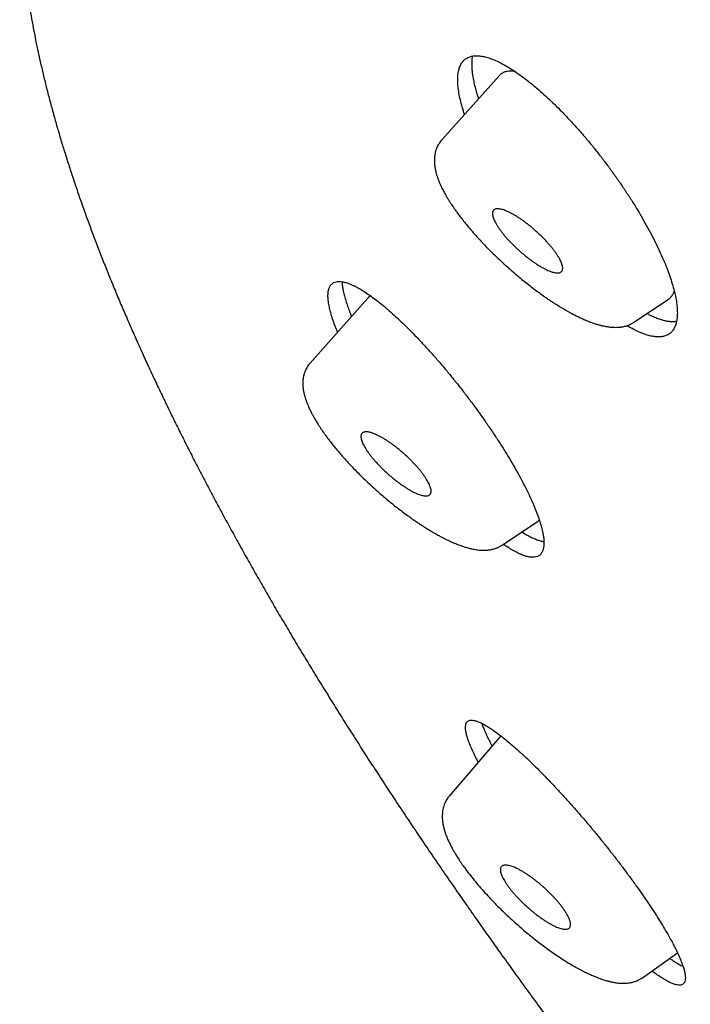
# Model space of a CAD drawing. Header units: millimetres. Extents: x 8 to 501, y 12 to 615.
# Tile 19 of 77: x 371 to 382, y 231 to 247. Entities that reach past the tile are written whole.
import ezdxf

# ---------------------------------------------------------------- set-up
doc = ezdxf.new("R2010")
doc.units = ezdxf.units.MM

msp = doc.modelspace()

# ---------------------------------------------------------------- linework, layer by layer
at = {"color": 7, "linetype": 'Continuous', "lineweight": 30}
for p, q in [((379.137, 246.277), (378.193, 245.223)), ((379.058, 243.342), (379.057, 243.342)), ((376.985, 242.636), (376.037, 241.572)), ((381.34, 242.24), (381.903, 242.612)), ((377.483, 239.192), (377.483, 239.192)), ((379.19, 238.597), (379.773, 238.988)), ((379.772, 238.989), (379.791, 239.005)), ((379.189, 238.598), (379.192, 238.6)), ((379.16, 235.473), (378.315, 234.483)), ((378.316, 234.482), (378.315, 234.481)), ((381.481, 231.514), (382.055, 231.919))]:
    msp.add_line(p, q, dxfattribs=at)
for points, knots in [([(372.386, 253.031), (372.37, 253.011), (372.329, 252.955), (372.264, 252.862), (372.19, 252.751), (372.119, 252.637), (372.051, 252.521), (371.986, 252.402), (371.923, 252.281), (371.863, 252.157), (371.806, 252.031), (371.751, 251.901), (371.7, 251.77), (371.651, 251.635), (371.605, 251.498), (371.562, 251.358), (371.522, 251.216), (371.485, 251.071), (371.451, 250.923), (371.42, 250.773), (371.392, 250.62), (371.367, 250.464), (371.345, 250.306), (371.327, 250.145), (371.311, 249.982), (371.299, 249.816), (371.29, 249.648), (371.285, 249.477), (371.282, 249.304), (371.283, 249.128), (371.287, 248.951), (371.294, 248.771), (371.305, 248.589), (371.318, 248.404), (371.335, 248.218), (371.355, 248.03), (371.379, 247.839), (371.405, 247.647), (371.435, 247.452), (371.468, 247.256), (371.504, 247.058), (371.543, 246.858), (371.585, 246.656), (371.631, 246.452), (371.679, 246.247), (371.73, 246.04), (371.785, 245.831), (371.842, 245.62), (371.903, 245.408), (371.966, 245.194), (372.033, 244.979), (372.102, 244.761), (372.174, 244.543), (372.249, 244.322), (372.327, 244.1), (372.408, 243.877), (372.492, 243.651), (372.579, 243.425), (372.668, 243.196), (372.76, 242.967), (372.855, 242.735), (372.953, 242.503), (373.054, 242.268), (373.157, 242.033), (373.264, 241.796), (373.372, 241.557), (373.484, 241.317), (373.598, 241.075), (373.715, 240.832), (373.835, 240.588), (373.958, 240.343), (374.083, 240.095), (374.21, 239.847), (374.341, 239.597), (374.473, 239.346), (374.609, 239.094), (374.747, 238.84), (374.888, 238.585), (375.031, 238.329), (375.177, 238.072), (375.326, 237.813), (375.476, 237.553), (375.63, 237.292), (375.786, 237.03), (375.944, 236.766), (376.105, 236.501), (376.269, 236.236), (376.435, 235.969), (376.603, 235.701), (376.774, 235.431), (376.947, 235.161), (377.123, 234.89), (377.301, 234.617), (377.481, 234.344), (377.664, 234.07), (377.849, 233.794), (378.037, 233.518), (378.226, 233.241), (378.419, 232.962), (378.613, 232.683), (378.81, 232.403), (379.009, 232.122), (379.21, 231.84), (379.413, 231.557), (379.619, 231.274), (379.827, 230.989), (380.037, 230.704), (380.25, 230.418), (380.464, 230.131), (380.681, 229.844), (380.9, 229.556), (381.121, 229.267), (381.344, 228.977), (381.569, 228.687), (381.796, 228.396), (382.025, 228.104), (382.257, 227.812), (382.49, 227.519), (382.726, 227.226), (382.963, 226.932), (383.203, 226.637), (383.444, 226.342), (383.688, 226.046), (383.933, 225.75), (384.18, 225.454), (384.409, 225.182), (384.556, 225.008), (384.618, 224.934)], [0, 0, 0, 0, 0.0041344, 0.0112983, 0.0184847, 0.025697, 0.0329382, 0.0402112, 0.0475188, 0.0548636, 0.0622479, 0.0696738, 0.0771432, 0.0846574, 0.0922178, 0.0998251, 0.1074798, 0.1151821, 0.1229318, 0.1307282, 0.1385704, 0.146457, 0.1543866, 0.1623571, 0.1703666, 0.1784127, 0.1864929, 0.1946047, 0.2027454, 0.2109122, 0.2191026, 0.2273139, 0.2355436, 0.2437892, 0.2520483, 0.2603188, 0.2685987, 0.276886, 0.285179, 0.2934762, 0.301776, 0.3100773, 0.3183789, 0.3266797, 0.3349787, 0.3432751, 0.3515682, 0.3598576, 0.3681428, 0.3764233, 0.384699, 0.3929694, 0.4012344, 0.4094938, 0.4177476, 0.4259956, 0.4342378, 0.4424742, 0.4507047, 0.4589294, 0.4671483, 0.4753616, 0.4835692, 0.4917712, 0.4999677, 0.5081589, 0.5163448, 0.5245255, 0.5327011, 0.5408719, 0.5490378, 0.5571989, 0.5653555, 0.5735077, 0.5816554, 0.589799, 0.5979385, 0.6060739, 0.6142055, 0.6223334, 0.6304576, 0.6385783, 0.6466956, 0.6548096, 0.6629204, 0.6710281, 0.6791329, 0.6872348, 0.695334, 0.7034305, 0.7115245, 0.719616, 0.7277052, 0.7357921, 0.7438768, 0.7519595, 0.7600403, 0.7681191, 0.7761962, 0.7842716, 0.7923455, 0.8004178, 0.8084887, 0.8165583, 0.8246267, 0.832694, 0.8407602, 0.8488255, 0.8568899, 0.8649535, 0.8730165, 0.8810789, 0.8891409, 0.8972024, 0.9052637, 0.9133248, 0.9213859, 0.9294469, 0.9375081, 0.9455695, 0.9536313, 0.9616936, 0.9697564, 0.97782, 0.9858844, 0.9939498, 1, 1, 1, 1]), ([(378.567, 245.641), (378.561, 245.661), (378.539, 245.723), (378.512, 245.822), (378.485, 245.936), (378.466, 246.043), (378.456, 246.142), (378.454, 246.232), (378.461, 246.312), (378.475, 246.383), (378.498, 246.445), (378.529, 246.497), (378.564, 246.535), (378.602, 246.562), (378.644, 246.583), (378.696, 246.598), (378.76, 246.603), (378.83, 246.598), (378.906, 246.584), (378.988, 246.559), (379.076, 246.524), (379.169, 246.479), (379.266, 246.425), (379.368, 246.362), (379.473, 246.29), (379.583, 246.208), (379.695, 246.118), (379.81, 246.02), (379.926, 245.915), (380.045, 245.803), (380.165, 245.683), (380.286, 245.556), (380.407, 245.423), (380.527, 245.286), (380.646, 245.143), (380.764, 244.996), (380.88, 244.845), (380.993, 244.691), (381.103, 244.536), (381.21, 244.379), (381.312, 244.222), (381.409, 244.064), (381.501, 243.907), (381.587, 243.752), (381.667, 243.599), (381.74, 243.45), (381.807, 243.305), (381.866, 243.165), (381.917, 243.029), (381.96, 242.9), (381.995, 242.779), (382.022, 242.665), (382.041, 242.558), (382.051, 242.459), (382.053, 242.369), (382.046, 242.289), (382.032, 242.218), (382.009, 242.156), (381.979, 242.105), (381.943, 242.066), (381.906, 242.038), (381.879, 242.027), (381.866, 242.021)], [0, 0, 0, 0, 0.007932, 0.025147, 0.042422, 0.059718, 0.076992, 0.094205, 0.111105, 0.128066, 0.145046, 0.162005, 0.178905, 0.191711, 0.204517, 0.221177, 0.237894, 0.25463, 0.271347, 0.288007, 0.304661, 0.32137, 0.338099, 0.35481, 0.371465, 0.388253, 0.405097, 0.421961, 0.438806, 0.455596, 0.472677, 0.489814, 0.506972, 0.52411, 0.541192, 0.558555, 0.575976, 0.593417, 0.610838, 0.628201, 0.645711, 0.663282, 0.680872, 0.698442, 0.715951, 0.733403, 0.750916, 0.76845, 0.785962, 0.803412, 0.820623, 0.837895, 0.855188, 0.872459, 0.889669, 0.906568, 0.923528, 0.940507, 0.957465, 0.974365, 0.987182, 1, 1, 1, 1]), ([(378.697, 246.596), (378.694, 246.58), (378.687, 246.546), (378.684, 246.484), (378.685, 246.412), (378.691, 246.334), (378.703, 246.249), (378.721, 246.16), (378.744, 246.067), (378.769, 245.979), (378.788, 245.921), (378.796, 245.896)], [0, 0, 0, 0, 0.090832, 0.207019, 0.323119, 0.442538, 0.562053, 0.681474, 0.798543, 0.9157, 1, 1, 1, 1]), ([(379.217, 246.333), (379.204, 246.326), (379.177, 246.313), (379.151, 246.294), (379.14, 246.279), (379.138, 246.276)], [0, 0, 0, 0, 0.448962, 0.898401, 1, 1, 1, 1]), ([(379.397, 246.342), (379.391, 246.343), (379.363, 246.349), (379.319, 246.351), (379.264, 246.348), (379.233, 246.338), (379.217, 246.333)], [0, 0, 0, 0, 0.084032, 0.389249, 0.694812, 1, 1, 1, 1]), ([(378.193, 245.223), (378.184, 245.212), (378.166, 245.192), (378.144, 245.159), (378.127, 245.127), (378.113, 245.098), (378.102, 245.07), (378.094, 245.044), (378.088, 245.022), (378.08, 244.986), (378.073, 244.933), (378.072, 244.864), (378.078, 244.796), (378.088, 244.738), (378.099, 244.691), (378.11, 244.65), (378.122, 244.615), (378.132, 244.587), (378.14, 244.567), (378.148, 244.545), (378.16, 244.517), (378.176, 244.481), (378.195, 244.44), (378.214, 244.402), (378.233, 244.366), (378.253, 244.331), (378.272, 244.298), (378.289, 244.269), (378.303, 244.247), (378.313, 244.23), (378.321, 244.217), (378.329, 244.205), (378.34, 244.188), (378.357, 244.163), (378.379, 244.13), (378.408, 244.088), (378.444, 244.038), (378.487, 243.98), (378.539, 243.912), (378.601, 243.836), (378.672, 243.75), (378.746, 243.665), (378.823, 243.581), (378.899, 243.5), (378.977, 243.419), (379.032, 243.366), (379.058, 243.341)], [0, 0, 0, 0, 0.021625, 0.042423, 0.060175, 0.077168, 0.093572, 0.107853, 0.119789, 0.130715, 0.168419, 0.208254, 0.248853, 0.285872, 0.307728, 0.330988, 0.355486, 0.368287, 0.379408, 0.390197, 0.404319, 0.42765, 0.451578, 0.470825, 0.488917, 0.508103, 0.528351, 0.542778, 0.554431, 0.563315, 0.569436, 0.574701, 0.582991, 0.596216, 0.613483, 0.634788, 0.660121, 0.689473, 0.72283, 0.760175, 0.801495, 0.84678, 0.883348, 0.922139, 0.963116, 1, 1, 1, 1]), ([(380.132, 243.054), (380.138, 243.057), (380.149, 243.062), (380.161, 243.075), (380.17, 243.092), (380.174, 243.112), (380.175, 243.135), (380.171, 243.161), (380.163, 243.19), (380.151, 243.221), (380.135, 243.256), (380.115, 243.293), (380.091, 243.332), (380.064, 243.373), (380.034, 243.414), (380.001, 243.456), (379.966, 243.499), (379.928, 243.542), (379.887, 243.587), (379.843, 243.632), (379.796, 243.677), (379.749, 243.721), (379.702, 243.762), (379.656, 243.802), (379.608, 243.84), (379.56, 243.877), (379.512, 243.912), (379.463, 243.945), (379.416, 243.976), (379.37, 244.003), (379.326, 244.027), (379.285, 244.047), (379.245, 244.064), (379.209, 244.078), (379.175, 244.088), (379.143, 244.094), (379.115, 244.097), (379.089, 244.097), (379.074, 244.093), (379.067, 244.09)], [0, 0, 0, 0, 0.026496, 0.05319, 0.08048, 0.107969, 0.134462, 0.161319, 0.188361, 0.215791, 0.242557, 0.269529, 0.297146, 0.324978, 0.350775, 0.376905, 0.403202, 0.429846, 0.456898, 0.484151, 0.512064, 0.540214, 0.565947, 0.592021, 0.618265, 0.644856, 0.67172, 0.69877, 0.726429, 0.754309, 0.780534, 0.807143, 0.83394, 0.861123, 0.887409, 0.914051, 0.940873, 0.968074, 1, 1, 1, 1]), ([(379.067, 244.09), (379.061, 244.088), (379.05, 244.082), (379.037, 244.069), (379.029, 244.053), (379.025, 244.033), (379.024, 244.01), (379.028, 243.984), (379.036, 243.955), (379.047, 243.923), (379.063, 243.889), (379.083, 243.852), (379.107, 243.812), (379.135, 243.772), (379.165, 243.73), (379.197, 243.689), (379.233, 243.646), (379.271, 243.602), (379.312, 243.558), (379.356, 243.513), (379.402, 243.467), (379.449, 243.424), (379.496, 243.382), (379.543, 243.343), (379.59, 243.305), (379.639, 243.268), (379.687, 243.233), (379.735, 243.2), (379.783, 243.169), (379.829, 243.142), (379.873, 243.118), (379.914, 243.098), (379.953, 243.08), (379.99, 243.067), (380.024, 243.057), (380.055, 243.05), (380.083, 243.047), (380.11, 243.047), (380.124, 243.052), (380.132, 243.054)], [0, 0, 0, 0, 0.026579, 0.05316, 0.080532, 0.107906, 0.134472, 0.161038, 0.188353, 0.215666, 0.242536, 0.269406, 0.297131, 0.324857, 0.350734, 0.376612, 0.403167, 0.429722, 0.456875, 0.484027, 0.512058, 0.54009, 0.565907, 0.591725, 0.61823, 0.644735, 0.671691, 0.698647, 0.726416, 0.754182, 0.780504, 0.806827, 0.833916, 0.861006, 0.887376, 0.913746, 0.940847, 0.967948, 1, 1, 1, 1]), ([(379.057, 243.341), (379.092, 243.307), (379.162, 243.241), (379.266, 243.146), (379.366, 243.059), (379.46, 242.979), (379.549, 242.907), (379.637, 242.837), (379.723, 242.772), (379.805, 242.712), (379.878, 242.66), (379.941, 242.617), (379.995, 242.58), (380.041, 242.55), (380.08, 242.525), (380.114, 242.504), (380.143, 242.487), (380.168, 242.472), (380.194, 242.456), (380.227, 242.437), (380.267, 242.415), (380.315, 242.388), (380.367, 242.361), (380.431, 242.329), (380.503, 242.295), (380.578, 242.263), (380.646, 242.237), (380.698, 242.219), (380.736, 242.207), (380.762, 242.2), (380.784, 242.194), (380.805, 242.188), (380.825, 242.184), (380.851, 242.178), (380.883, 242.171), (380.918, 242.166), (380.951, 242.161), (380.984, 242.159), (381.02, 242.157), (381.062, 242.157), (381.098, 242.159), (381.124, 242.162), (381.14, 242.164), (381.162, 242.168), (381.191, 242.174), (381.222, 242.183), (381.243, 242.191), (381.252, 242.195)], [0, 0, 0, 0, 0.046865, 0.091222, 0.133023, 0.172243, 0.208889, 0.242967, 0.280471, 0.314274, 0.344366, 0.370743, 0.393403, 0.412482, 0.429091, 0.443475, 0.455632, 0.465716, 0.476087, 0.489998, 0.507462, 0.528495, 0.55282, 0.577126, 0.615818, 0.65182, 0.685113, 0.715606, 0.729986, 0.743087, 0.754906, 0.765436, 0.774968, 0.786353, 0.805764, 0.824826, 0.84194, 0.858862, 0.876211, 0.899844, 0.924914, 0.93295, 0.940927, 0.951607, 0.966133, 0.984534, 1, 1, 1, 1]), ([(376.489, 242.079), (376.478, 242.106), (376.45, 242.173), (376.415, 242.271), (376.382, 242.373), (376.357, 242.468), (376.341, 242.548), (376.333, 242.613), (376.33, 242.673), (376.333, 242.731), (376.344, 242.785), (376.362, 242.83), (376.389, 242.865), (376.422, 242.89), (376.464, 242.905), (376.512, 242.91), (376.567, 242.905), (376.629, 242.89), (376.698, 242.866), (376.772, 242.832), (376.853, 242.788), (376.939, 242.734), (377.03, 242.672), (377.127, 242.6), (377.228, 242.52), (377.333, 242.43), (377.442, 242.332), (377.554, 242.228), (377.668, 242.115), (377.785, 241.995), (377.905, 241.869), (378.025, 241.736), (378.146, 241.599), (378.266, 241.457), (378.386, 241.311), (378.506, 241.161), (378.623, 241.008), (378.738, 240.854), (378.85, 240.699), (378.958, 240.544), (379.063, 240.389), (379.163, 240.235), (379.258, 240.083), (379.347, 239.934), (379.43, 239.79), (379.506, 239.649), (379.576, 239.513), (379.64, 239.382), (379.695, 239.258), (379.743, 239.141), (379.784, 239.032), (379.816, 238.929), (379.841, 238.834), (379.857, 238.755), (379.866, 238.689), (379.867, 238.653), (379.868, 238.636)], [0, 0, 0, 0, 0.013044, 0.031875, 0.050728, 0.069559, 0.088323, 0.102542, 0.11676, 0.135258, 0.153819, 0.172401, 0.190963, 0.209461, 0.227952, 0.246505, 0.265079, 0.283633, 0.302125, 0.320766, 0.339468, 0.358192, 0.376895, 0.395537, 0.414503, 0.433531, 0.452581, 0.471611, 0.490577, 0.509855, 0.529198, 0.548563, 0.567906, 0.587185, 0.606627, 0.626135, 0.645666, 0.665174, 0.684615, 0.703992, 0.723438, 0.742905, 0.762349, 0.781725, 0.800835, 0.820012, 0.839212, 0.858388, 0.877497, 0.896261, 0.915091, 0.933944, 0.952773, 0.971536, 0.985768, 1, 1, 1, 1]), ([(376.561, 242.904), (376.562, 242.891), (376.563, 242.858), (376.571, 242.8), (376.585, 242.73), (376.604, 242.653), (376.629, 242.569), (376.66, 242.482), (376.689, 242.404), (376.71, 242.354), (376.718, 242.336)], [0, 0, 0, 0, 0.093359, 0.229633, 0.365802, 0.505953, 0.646219, 0.786371, 0.922529, 1, 1, 1, 1]), ([(377.033, 242.669), (377.02, 242.663), (377.002, 242.655), (376.99, 242.639), (376.986, 242.634)], [0, 0, 0, 0, 0.723916, 1, 1, 1, 1]), ([(381.903, 242.613), (381.904, 242.614), (381.921, 242.622), (381.946, 242.648), (381.976, 242.691), (381.994, 242.727), (381.999, 242.752), (382, 242.755)], [0, 0, 0, 0, 0.03448, 0.335713, 0.64181, 0.949508, 1, 1, 1, 1]), ([(381.556, 242.383), (381.571, 242.374), (381.614, 242.352), (381.679, 242.323), (381.752, 242.295), (381.821, 242.274), (381.887, 242.259), (381.948, 242.253), (381.999, 242.253), (382.028, 242.258), (382.039, 242.26)], [0, 0, 0, 0, 0.080132, 0.216138, 0.35225, 0.488255, 0.628325, 0.768514, 0.908584, 1, 1, 1, 1]), ([(381.866, 242.021), (381.848, 242.015), (381.811, 242.003), (381.747, 241.998), (381.677, 242.003), (381.601, 242.017), (381.519, 242.042), (381.431, 242.077), (381.338, 242.122), (381.269, 242.159), (381.231, 242.183), (381.227, 242.185)], [0, 0, 0, 0, 0.122743, 0.245908, 0.369217, 0.492386, 0.615132, 0.737832, 0.860944, 0.984201, 1, 1, 1, 1]), ([(381.252, 242.194), (381.265, 242.2), (381.295, 242.213), (381.325, 242.229), (381.34, 242.24), (381.34, 242.24)], [0, 0, 0, 0, 0.457652, 0.988934, 1, 1, 1, 1]), ([(376.037, 241.571), (376.029, 241.562), (376.012, 241.542), (375.991, 241.511), (375.974, 241.481), (375.96, 241.453), (375.95, 241.426), (375.942, 241.403), (375.937, 241.385), (375.933, 241.369), (375.929, 241.351), (375.924, 241.328), (375.921, 241.298), (375.918, 241.267), (375.918, 241.244), (375.918, 241.235)], [0, 0, 0, 0, 0.104008, 0.207882, 0.295343, 0.378218, 0.459338, 0.528196, 0.574831, 0.613612, 0.665506, 0.733878, 0.818609, 0.919512, 1, 1, 1, 1]), ([(375.918, 241.234), (375.918, 241.221), (375.919, 241.197), (375.922, 241.164), (375.926, 241.137), (375.93, 241.115), (375.933, 241.097), (375.938, 241.074), (375.946, 241.043), (375.956, 241.011), (375.964, 240.984), (375.971, 240.964), (375.978, 240.945), (375.984, 240.929), (375.99, 240.913), (375.997, 240.896), (376.011, 240.861), (376.033, 240.814), (376.061, 240.757), (376.09, 240.704), (376.12, 240.651), (376.152, 240.597), (376.184, 240.546), (376.211, 240.505), (376.233, 240.474), (376.248, 240.451), (376.261, 240.432), (376.274, 240.415), (376.288, 240.396), (376.307, 240.369), (376.333, 240.333), (376.369, 240.287), (376.413, 240.231), (376.464, 240.168), (376.523, 240.099), (376.589, 240.023), (376.666, 239.939), (376.753, 239.847), (376.844, 239.754), (376.939, 239.661), (377.036, 239.57), (377.132, 239.483), (377.224, 239.402), (377.312, 239.328), (377.399, 239.257), (377.456, 239.212), (377.483, 239.191)], [0, 0, 0, 0, 0.020876, 0.038538, 0.053023, 0.064366, 0.072934, 0.081172, 0.101176, 0.12243, 0.133887, 0.145192, 0.155219, 0.163946, 0.171487, 0.180598, 0.192464, 0.227383, 0.254631, 0.279296, 0.306904, 0.335326, 0.360663, 0.382846, 0.39546, 0.406274, 0.415288, 0.422552, 0.431069, 0.442632, 0.460168, 0.481929, 0.507912, 0.538113, 0.569227, 0.603823, 0.641902, 0.68347, 0.728522, 0.768719, 0.811325, 0.856345, 0.891709, 0.928439, 0.966512, 1, 1, 1, 1]), ([(378.02, 239.477), (378.02, 239.485), (378.019, 239.501), (378.012, 239.529), (378.001, 239.56), (377.987, 239.594), (377.968, 239.63), (377.947, 239.667), (377.921, 239.707), (377.892, 239.749), (377.859, 239.791), (377.824, 239.835), (377.785, 239.88), (377.744, 239.925), (377.702, 239.969), (377.659, 240.011), (377.614, 240.054), (377.567, 240.096), (377.519, 240.137), (377.47, 240.178), (377.42, 240.217), (377.371, 240.253), (377.323, 240.286), (377.278, 240.316), (377.233, 240.343), (377.189, 240.368), (377.146, 240.39), (377.105, 240.409), (377.066, 240.425), (377.03, 240.436), (376.998, 240.444), (376.97, 240.448), (376.944, 240.448), (376.922, 240.444), (376.904, 240.437), (376.889, 240.427), (376.878, 240.413), (376.871, 240.394), (376.87, 240.378), (376.87, 240.369)], [0, 0, 0, 0, 0.026496, 0.05319, 0.08048, 0.107969, 0.134462, 0.161319, 0.188361, 0.215791, 0.242557, 0.269529, 0.297146, 0.324978, 0.350775, 0.376905, 0.403202, 0.429846, 0.456898, 0.484151, 0.512064, 0.540214, 0.565947, 0.592021, 0.618265, 0.644856, 0.67172, 0.69877, 0.726429, 0.754309, 0.780534, 0.807143, 0.83394, 0.861123, 0.887409, 0.914051, 0.940873, 0.968074, 1, 1, 1, 1]), ([(376.87, 240.369), (376.87, 240.361), (376.871, 240.345), (376.878, 240.317), (376.888, 240.286), (376.903, 240.252), (376.921, 240.216), (376.943, 240.179), (376.969, 240.139), (376.998, 240.097), (377.03, 240.055), (377.066, 240.011), (377.105, 239.966), (377.146, 239.921), (377.188, 239.878), (377.231, 239.835), (377.276, 239.792), (377.322, 239.75), (377.37, 239.709), (377.42, 239.668), (377.47, 239.629), (377.519, 239.593), (377.567, 239.56), (377.612, 239.53), (377.657, 239.503), (377.701, 239.478), (377.743, 239.456), (377.784, 239.437), (377.824, 239.421), (377.859, 239.41), (377.891, 239.402), (377.92, 239.398), (377.946, 239.398), (377.968, 239.401), (377.986, 239.408), (378.001, 239.419), (378.011, 239.433), (378.019, 239.452), (378.02, 239.468), (378.02, 239.477)], [0, 0, 0, 0, 0.026482, 0.05316, 0.080434, 0.107906, 0.134384, 0.161038, 0.188253, 0.215666, 0.242432, 0.269406, 0.297025, 0.324857, 0.350653, 0.376612, 0.403079, 0.429722, 0.456774, 0.484027, 0.51194, 0.54009, 0.565824, 0.591726, 0.618144, 0.644735, 0.671598, 0.698647, 0.726304, 0.754183, 0.78041, 0.806827, 0.833821, 0.861007, 0.887291, 0.913746, 0.94075, 0.967948, 1, 1, 1, 1]), ([(377.482, 239.191), (377.512, 239.169), (377.569, 239.125), (377.65, 239.066), (377.722, 239.015), (377.787, 238.97), (377.843, 238.933), (377.891, 238.902), (377.931, 238.877), (377.963, 238.857), (377.987, 238.842), (378.004, 238.832), (378.017, 238.824), (378.031, 238.816), (378.047, 238.807), (378.066, 238.796), (378.089, 238.783), (378.117, 238.767), (378.153, 238.747), (378.194, 238.725), (378.236, 238.703), (378.278, 238.682), (378.333, 238.656), (378.398, 238.627), (378.47, 238.598), (378.534, 238.575), (378.584, 238.559), (378.623, 238.548), (378.654, 238.54), (378.687, 238.532), (378.725, 238.524), (378.765, 238.518), (378.804, 238.513), (378.843, 238.511), (378.886, 238.51), (378.935, 238.511), (378.992, 238.518), (379.041, 238.529), (379.079, 238.542), (379.105, 238.551), (379.129, 238.562), (379.153, 238.575), (379.173, 238.586), (379.187, 238.595), (379.192, 238.599)], [0, 0, 0, 0, 0.044897, 0.085878, 0.122908, 0.15596, 0.185019, 0.210084, 0.231153, 0.248224, 0.260631, 0.269495, 0.275248, 0.281868, 0.290314, 0.30059, 0.312698, 0.326644, 0.346792, 0.369863, 0.394081, 0.417458, 0.43999, 0.48722, 0.530214, 0.568954, 0.602874, 0.624845, 0.643577, 0.662072, 0.687736, 0.714776, 0.739859, 0.764546, 0.789424, 0.823425, 0.860948, 0.901896, 0.919335, 0.936248, 0.953023, 0.970257, 0.988018, 1, 1, 1, 1]), ([(379.507, 238.81), (379.511, 238.807), (379.54, 238.788), (379.591, 238.758), (379.66, 238.722), (379.723, 238.693), (379.782, 238.671), (379.83, 238.657), (379.857, 238.654), (379.867, 238.652)], [0, 0, 0, 0, 0.023503, 0.20283, 0.374533, 0.546371, 0.718072, 0.894945, 1, 1, 1, 1]), ([(379.868, 238.636), (379.867, 238.614), (379.866, 238.571), (379.855, 238.517), (379.836, 238.473), (379.81, 238.438), (379.776, 238.413), (379.735, 238.398), (379.686, 238.393), (379.631, 238.397), (379.569, 238.412), (379.5, 238.436), (379.425, 238.47), (379.344, 238.515), (379.27, 238.56), (379.222, 238.594), (379.204, 238.606)], [0, 0, 0, 0, 0.073269, 0.146789, 0.220396, 0.293918, 0.367189, 0.440432, 0.513921, 0.587496, 0.66099, 0.734238, 0.808067, 0.882139, 0.956297, 1, 1, 1, 1]), ([(378.792, 235.042), (378.788, 235.049), (378.765, 235.092), (378.728, 235.165), (378.684, 235.259), (378.648, 235.345), (378.62, 235.423), (378.599, 235.493), (378.587, 235.554), (378.582, 235.607), (378.585, 235.65), (378.596, 235.685), (378.615, 235.71), (378.641, 235.725), (378.676, 235.731), (378.718, 235.727), (378.767, 235.714), (378.823, 235.692), (378.887, 235.659), (378.958, 235.617), (379.035, 235.566), (379.118, 235.506), (379.207, 235.437), (379.302, 235.359), (379.403, 235.272), (379.508, 235.177), (379.618, 235.075), (379.73, 234.965), (379.847, 234.849), (379.966, 234.725), (380.088, 234.597), (380.211, 234.463), (380.334, 234.325), (380.458, 234.184), (380.582, 234.04), (380.705, 233.893), (380.826, 233.744), (380.945, 233.595), (381.061, 233.447), (381.173, 233.299), (381.282, 233.153), (381.387, 233.008), (381.486, 232.866), (381.58, 232.729), (381.668, 232.596), (381.75, 232.467), (381.826, 232.343), (381.89, 232.234), (381.943, 232.14), (381.991, 232.05), (382.038, 231.957), (382.082, 231.863), (382.118, 231.777), (382.146, 231.698), (382.167, 231.629), (382.18, 231.567), (382.184, 231.515), (382.181, 231.471), (382.17, 231.437), (382.151, 231.412), (382.125, 231.396), (382.09, 231.39), (382.048, 231.394), (381.999, 231.407), (381.943, 231.429), (381.879, 231.462), (381.808, 231.504), (381.73, 231.556), (381.673, 231.596), (381.64, 231.622), (381.636, 231.624)], [0, 0, 0, 0, 0.003068, 0.017936, 0.032856, 0.047793, 0.062714, 0.077583, 0.092446, 0.107359, 0.12229, 0.137204, 0.152069, 0.167053, 0.182086, 0.197136, 0.212171, 0.227156, 0.242401, 0.257696, 0.273009, 0.288305, 0.303551, 0.319047, 0.334595, 0.350162, 0.36571, 0.381206, 0.396834, 0.412516, 0.428215, 0.443896, 0.459523, 0.475099, 0.49073, 0.506378, 0.522008, 0.537582, 0.552943, 0.568359, 0.583792, 0.599207, 0.614566, 0.62965, 0.644786, 0.65994, 0.675075, 0.690158, 0.701598, 0.713038, 0.727908, 0.74283, 0.757769, 0.772691, 0.787562, 0.802427, 0.817342, 0.832275, 0.847191, 0.862057, 0.877042, 0.892075, 0.907126, 0.922161, 0.937146, 0.952389, 0.967682, 0.982992, 0.998286, 1, 1, 1, 1]), ([(378.851, 235.677), (378.858, 235.655), (378.874, 235.609), (378.903, 235.539), (378.935, 235.467), (378.969, 235.397), (378.997, 235.342), (379.014, 235.31), (379.017, 235.305)], [0, 0, 0, 0, 0.207697, 0.440526, 0.597181, 0.782715, 0.968751, 1, 1, 1, 1]), ([(378.315, 234.481), (378.308, 234.474), (378.293, 234.456), (378.274, 234.427), (378.258, 234.398), (378.245, 234.372), (378.233, 234.342), (378.222, 234.307), (378.212, 234.265), (378.205, 234.222), (378.202, 234.174), (378.202, 234.123), (378.206, 234.076), (378.212, 234.035), (378.219, 234.002), (378.226, 233.971), (378.234, 233.938), (378.243, 233.908), (378.252, 233.882), (378.259, 233.86), (378.266, 233.843), (378.272, 233.827), (378.278, 233.812), (378.286, 233.793), (378.297, 233.767), (378.312, 233.735), (378.329, 233.7), (378.342, 233.675), (378.348, 233.663)], [0, 0, 0, 0, 0.034135, 0.077469, 0.111944, 0.142768, 0.17145, 0.222207, 0.267806, 0.320378, 0.377785, 0.441089, 0.507075, 0.55284, 0.591277, 0.628923, 0.667471, 0.710528, 0.739835, 0.766134, 0.787868, 0.805229, 0.820858, 0.844192, 0.875196, 0.913826, 0.960018, 1, 1, 1, 1]), ([(378.348, 233.663), (378.358, 233.644), (378.376, 233.609), (378.406, 233.558), (378.433, 233.514), (378.456, 233.477), (378.475, 233.448), (378.49, 233.425), (378.502, 233.407), (378.513, 233.392), (378.524, 233.376), (378.535, 233.36), (378.555, 233.332), (378.586, 233.289), (378.637, 233.221), (378.704, 233.136), (378.786, 233.036), (378.877, 232.932), (378.96, 232.84), (379.035, 232.761), (379.099, 232.696), (379.169, 232.626), (379.245, 232.552), (379.329, 232.474), (379.42, 232.392), (379.514, 232.311), (379.609, 232.231), (379.705, 232.153), (379.806, 232.075), (379.912, 231.996), (380.021, 231.918), (380.133, 231.842), (380.243, 231.771), (380.314, 231.73), (380.348, 231.71)], [0, 0, 0, 0, 0.029335, 0.055021, 0.077074, 0.09551, 0.109819, 0.12082, 0.128616, 0.135702, 0.143189, 0.151077, 0.159367, 0.184226, 0.212087, 0.256912, 0.303321, 0.351324, 0.400925, 0.429998, 0.45989, 0.492009, 0.52655, 0.563513, 0.602904, 0.644732, 0.683337, 0.723813, 0.766153, 0.810359, 0.856443, 0.904427, 0.954299, 1, 1, 1, 1]), ([(380.259, 232.527), (380.253, 232.539), (380.24, 232.563), (380.215, 232.602), (380.187, 232.643), (380.155, 232.685), (380.121, 232.728), (380.084, 232.772), (380.045, 232.817), (380.003, 232.861), (379.959, 232.906), (379.913, 232.95), (379.865, 232.994), (379.817, 233.035), (379.769, 233.075), (379.722, 233.112), (379.675, 233.148), (379.627, 233.182), (379.579, 233.214), (379.532, 233.244), (379.485, 233.271), (379.442, 233.294), (379.401, 233.313), (379.364, 233.329), (379.328, 233.341), (379.295, 233.35), (379.265, 233.356), (379.237, 233.358), (379.213, 233.356), (379.193, 233.35), (379.177, 233.341), (379.166, 233.328), (379.158, 233.311), (379.154, 233.291), (379.154, 233.268), (379.158, 233.242), (379.166, 233.212), (379.179, 233.179), (379.192, 233.153), (379.199, 233.139)], [0, 0, 0, 0, 0.0264965, 0.0531895, 0.0804804, 0.1079686, 0.1344619, 0.161319, 0.1883615, 0.2157909, 0.2425565, 0.2695291, 0.2971462, 0.3249777, 0.3507746, 0.3769046, 0.4032021, 0.4298457, 0.4568981, 0.484151, 0.5120642, 0.5402143, 0.565947, 0.5920212, 0.618265, 0.6448556, 0.6717199, 0.6987703, 0.7264289, 0.7543091, 0.7805339, 0.8071426, 0.8339404, 0.8611229, 0.8874092, 0.9140508, 0.9408735, 0.968074, 1, 1, 1, 1]), ([(379.199, 233.139), (379.205, 233.127), (379.218, 233.103), (379.243, 233.064), (379.271, 233.022), (379.303, 232.98), (379.337, 232.937), (379.374, 232.893), (379.413, 232.849), (379.455, 232.804), (379.499, 232.76), (379.545, 232.716), (379.593, 232.672), (379.641, 232.63), (379.689, 232.59), (379.736, 232.553), (379.783, 232.517), (379.831, 232.483), (379.879, 232.451), (379.926, 232.421), (379.972, 232.394), (380.016, 232.371), (380.057, 232.352), (380.094, 232.336), (380.13, 232.324), (380.163, 232.315), (380.193, 232.309), (380.221, 232.307), (380.245, 232.309), (380.265, 232.315), (380.281, 232.325), (380.292, 232.338), (380.3, 232.354), (380.304, 232.375), (380.304, 232.398), (380.3, 232.424), (380.292, 232.453), (380.279, 232.487), (380.266, 232.513), (380.259, 232.527)], [0, 0, 0, 0, 0.026482, 0.05316, 0.080434, 0.107906, 0.134384, 0.161319, 0.188253, 0.215666, 0.242432, 0.269406, 0.297025, 0.324858, 0.350653, 0.376866, 0.403079, 0.429722, 0.456774, 0.484027, 0.51194, 0.54009, 0.565824, 0.591983, 0.618144, 0.644735, 0.671598, 0.698647, 0.726304, 0.754183, 0.78041, 0.807115, 0.833821, 0.861007, 0.887291, 0.914021, 0.94075, 0.967948, 1, 1, 1, 1]), ([(380.348, 231.71), (380.378, 231.692), (380.437, 231.659), (380.519, 231.616), (380.593, 231.581), (380.659, 231.551), (380.717, 231.527), (380.767, 231.508), (380.809, 231.493), (380.845, 231.481), (380.875, 231.472), (380.9, 231.465), (380.921, 231.459), (380.939, 231.455), (380.954, 231.451), (380.97, 231.447), (380.991, 231.443), (381.017, 231.438), (381.05, 231.432), (381.087, 231.428), (381.125, 231.425), (381.161, 231.424), (381.196, 231.424), (381.233, 231.426), (381.27, 231.431), (381.305, 231.438), (381.334, 231.445), (381.36, 231.454), (381.379, 231.461), (381.393, 231.466), (381.402, 231.47), (381.412, 231.475), (381.425, 231.481), (381.442, 231.49), (381.461, 231.501), (381.474, 231.511), (381.48, 231.515)], [0, 0, 0, 0, 0.069168, 0.13333, 0.192373, 0.246201, 0.294757, 0.338005, 0.375916, 0.408459, 0.435607, 0.458425, 0.478491, 0.495813, 0.507694, 0.521184, 0.540247, 0.564925, 0.59216, 0.632862, 0.667594, 0.699734, 0.731505, 0.765655, 0.804067, 0.833412, 0.861665, 0.885615, 0.905828, 0.915223, 0.924163, 0.932648, 0.943358, 0.959535, 0.981176, 1, 1, 1, 1]), ([(381.929, 231.831), (381.933, 231.828), (381.954, 231.813), (381.992, 231.787), (382.048, 231.751), (382.101, 231.72), (382.133, 231.703), (382.146, 231.697)], [0, 0, 0, 0, 0.04068, 0.259609, 0.479354, 0.795853, 1, 1, 1, 1])]:
    msp.add_open_spline(points, degree=3, knots=knots, dxfattribs=at)

doc.saveas('drawing.dxf')
